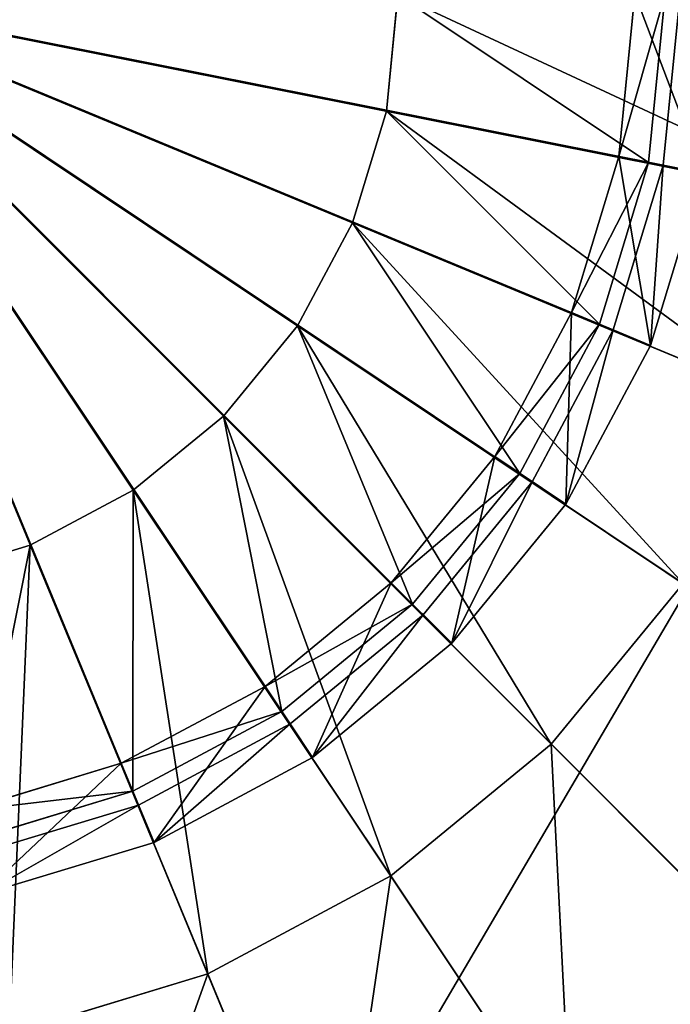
# Model space of a CAD drawing. Extents: x 0 to 35.8, y 0 to 27.5.
# Tile 164 of 256: x 18.4 to 19.8, y 16.2 to 18.4. Entities that reach past the tile are written whole.
import ezdxf

# ---------------------------------------------------------------- set-up
doc = ezdxf.new("R2010")
doc.units = 0
doc.header["$MEASUREMENT"] = 0
doc.layers.get('0').update_dxf_attribs({"color": 13, "linetype": 'CONTINUOUS'})
for name, color, linetype in [('GAS_ELEMENTS_5', 254, 'CONTINUOUS'), ('GAS_ELEMENTS_6', 250, 'CONTINUOUS'), ('RGM8058UC_-_BODY', 252, 'CONTINUOUS')]:
    doc.layers.add(name, color=color, linetype=linetype)

# ---------------------------------------------------------------- blocks, each defined once
blk = doc.blocks.new('RGM8658UC_TRADECAD_V06_DXF')
at = {"layer": 'GAS_ELEMENTS_5', "color": 0}
for p, q in [((19.0301, 15.6545, 6.0313), (17.882, 18.4261, 6.0313)), ((19.0301, 15.6545, 6.0313), (17.882, 18.4261, 6.0313)), ((19.5487, 15.9317, 6.0313), (17.882, 18.4261, 6.0313)), ((19.5487, 15.9317, 6.0313), (17.882, 18.4261, 6.0313)), ((20.0034, 16.3048, 6.0313), (17.882, 18.4261, 6.0313)), ((20.0034, 16.3048, 6.0313), (17.882, 18.4261, 6.0313)), ((20.3764, 16.7594, 6.0313), (17.882, 18.4261, 6.0313)), ((20.3764, 16.7594, 6.0313), (17.882, 18.4261, 6.0313)), ((20.6537, 17.278, 6.0313), (17.882, 18.4261, 6.0313)), ((20.6537, 17.278, 6.0313), (17.882, 18.4261, 6.0313)), ((20.8244, 17.8408, 6.0313), (17.882, 18.4261, 6.0313)), ((20.8244, 17.8408, 6.0313), (17.882, 18.4261, 6.0313)), ((19.1474, 18.1744, 6.5366), (19.1722, 18.4261, 6.5366)), ((19.1474, 18.1744, 6.5366), (19.1722, 18.4261, 6.5366)), ((19.1474, 18.1744, 6.7104), (19.1722, 18.4261, 6.7104)), ((19.1474, 18.1744, 6.7104), (19.1722, 18.4261, 6.7104)), ((19.6862, 18.4279, 7.2614), (19.6516, 18.0761, 7.2614)), ((19.6516, 18.0761, 7.0512), (19.6862, 18.4279, 7.0512)), ((19.6516, 18.0761, 7.0512), (19.6862, 18.4279, 7.0512)), ((19.6862, 18.4279, 7.2614), (19.6516, 18.0761, 7.2614)), ((19.7157, 18.0633, 6.7104), (19.7516, 18.4279, 6.7104)), ((19.7157, 18.0633, 6.7104), (19.7516, 18.4279, 6.7104)), ((19.074, 17.9324, 6.5366), (19.1474, 18.1744, 6.5366)), ((19.074, 17.9324, 6.5366), (19.1474, 18.1744, 6.5366)), ((19.074, 17.9324, 6.7104), (19.1474, 18.1744, 6.7104)), ((19.074, 17.9324, 6.7104), (19.1474, 18.1744, 6.7104)), ((19.1474, 18.1744, 6.5366), (20.1329, 17.9784, 6.5366)), ((19.1474, 18.1744, 6.5366), (20.1329, 17.9784, 6.5366)), ((19.1474, 18.1744, 6.7104), (19.1474, 18.1744, 6.5366)), ((19.1474, 18.1744, 6.7104), (19.1474, 18.1744, 6.5366)), ((19.7157, 18.0633, 6.7104), (19.1474, 18.1744, 6.7104)), ((19.7157, 18.0633, 6.7104), (19.1474, 18.1744, 6.7104)), ((19.6516, 18.0761, 7.2614), (19.549, 17.7378, 7.2614)), ((19.549, 17.7378, 7.0512), (19.6516, 18.0761, 7.0512)), ((19.549, 17.7378, 7.0512), (19.6516, 18.0761, 7.0512)), ((19.6516, 18.0761, 7.2614), (19.549, 17.7378, 7.2614)), ((19.6094, 17.7128, 6.7104), (19.7157, 18.0633, 6.7104)), ((19.6094, 17.7128, 6.7104), (19.7157, 18.0633, 6.7104)), ((19.6516, 18.0761, 7.2614), (19.8333, 18.0399, 7.2614)), ((19.6516, 18.0761, 7.2614), (19.8333, 18.0399, 7.2614)), ((19.6516, 18.0761, 7.0512), (19.7157, 18.0633, 6.7104)), ((19.6516, 18.0761, 7.0512), (19.7157, 18.0633, 6.7104)), ((19.6516, 18.0761, 7.2614), (19.6516, 18.0761, 7.0512)), ((19.6516, 18.0761, 7.2614), (19.6516, 18.0761, 7.0512)), ((18.9548, 17.7093, 6.5366), (19.074, 17.9324, 6.5366)), ((18.9548, 17.7093, 6.5366), (19.074, 17.9324, 6.5366)), ((18.9548, 17.7093, 6.7104), (19.074, 17.9324, 6.7104)), ((18.9548, 17.7093, 6.7104), (19.074, 17.9324, 6.7104)), ((19.074, 17.9324, 6.5366), (20.0023, 17.5478, 6.5366)), ((19.074, 17.9324, 6.5366), (20.0023, 17.5478, 6.5366)), ((19.074, 17.9324, 6.7104), (19.074, 17.9324, 6.5366)), ((19.074, 17.9324, 6.7104), (19.074, 17.9324, 6.5366)), ((19.6094, 17.7128, 6.7104), (19.074, 17.9324, 6.7104)), ((19.6094, 17.7128, 6.7104), (19.074, 17.9324, 6.7104)), ((19.549, 17.7378, 7.2614), (19.3823, 17.426, 7.2614)), ((19.3823, 17.426, 7.0512), (19.549, 17.7378, 7.0512)), ((19.3823, 17.426, 7.0512), (19.549, 17.7378, 7.0512)), ((19.549, 17.7378, 7.2614), (19.3823, 17.426, 7.2614)), ((19.549, 17.7378, 7.2614), (19.7201, 17.6669, 7.2614)), ((19.549, 17.7378, 7.2614), (19.7201, 17.6669, 7.2614)), ((19.549, 17.7378, 7.0512), (19.6094, 17.7128, 6.7104)), ((19.549, 17.7378, 7.0512), (19.6094, 17.7128, 6.7104)), ((19.549, 17.7378, 7.2614), (19.549, 17.7378, 7.0512)), ((19.549, 17.7378, 7.2614), (19.549, 17.7378, 7.0512)), ((18.7943, 17.5138, 6.5366), (18.9548, 17.7093, 6.5366)), ((18.7943, 17.5138, 6.5366), (18.9548, 17.7093, 6.5366)), ((18.7943, 17.5138, 6.7104), (18.9548, 17.7093, 6.7104)), ((18.7943, 17.5138, 6.7104), (18.9548, 17.7093, 6.7104)), ((18.9548, 17.7093, 6.5366), (19.7903, 17.1511, 6.5366)), ((18.9548, 17.7093, 6.5366), (19.7903, 17.1511, 6.5366)), ((18.9548, 17.7093, 6.7104), (18.9548, 17.7093, 6.5366)), ((18.9548, 17.7093, 6.7104), (18.9548, 17.7093, 6.5366)), ((19.4367, 17.3897, 6.7104), (18.9548, 17.7093, 6.7104)), ((19.4367, 17.3897, 6.7104), (18.9548, 17.7093, 6.7104)), ((19.4367, 17.3897, 6.7104), (19.6094, 17.7128, 6.7104)), ((19.4367, 17.3897, 6.7104), (19.6094, 17.7128, 6.7104)), ((18.5988, 17.3534, 6.5366), (18.7943, 17.5138, 6.5366)), ((18.5988, 17.3534, 6.5366), (18.7943, 17.5138, 6.5366)), ((18.5988, 17.3534, 6.7104), (18.7943, 17.5138, 6.7104)), ((18.5988, 17.3534, 6.7104), (18.7943, 17.5138, 6.7104)), ((18.7943, 17.5138, 6.5366), (19.5048, 16.8033, 6.5366)), ((18.7943, 17.5138, 6.5366), (19.5048, 16.8033, 6.5366)), ((18.7943, 17.5138, 6.7104), (18.7943, 17.5138, 6.5366)), ((18.7943, 17.5138, 6.7104), (18.7943, 17.5138, 6.5366)), ((19.2043, 17.1065, 6.7104), (18.7943, 17.5138, 6.7104)), ((19.2043, 17.1065, 6.7104), (18.7943, 17.5138, 6.7104)), ((19.3823, 17.426, 7.2614), (19.1581, 17.1528, 7.2614)), ((19.1581, 17.1528, 7.0512), (19.3823, 17.426, 7.0512)), ((19.1581, 17.1528, 7.0512), (19.3823, 17.426, 7.0512)), ((19.3823, 17.426, 7.2614), (19.1581, 17.1528, 7.2614)), ((19.3823, 17.426, 7.2614), (19.5363, 17.3231, 7.2614)), ((19.3823, 17.426, 7.2614), (19.5363, 17.3231, 7.2614)), ((19.3823, 17.426, 7.0512), (19.4367, 17.3897, 6.7104)), ((19.3823, 17.426, 7.0512), (19.4367, 17.3897, 6.7104)), ((19.3823, 17.426, 7.2614), (19.3823, 17.426, 7.0512)), ((19.3823, 17.426, 7.2614), (19.3823, 17.426, 7.0512)), ((19.2043, 17.1065, 6.7104), (19.4367, 17.3897, 6.7104)), ((19.2043, 17.1065, 6.7104), (19.4367, 17.3897, 6.7104)), ((18.3758, 17.2341, 6.5366), (18.5988, 17.3534, 6.5366)), ((18.3758, 17.2341, 6.5366), (18.5988, 17.3534, 6.5366)), ((18.3758, 17.2341, 6.7104), (18.5988, 17.3534, 6.7104)), ((18.3758, 17.2341, 6.7104), (18.5988, 17.3534, 6.7104)), ((18.5988, 17.3534, 6.5366), (19.1571, 16.5179, 6.5366)), ((18.5988, 17.3534, 6.5366), (19.1571, 16.5179, 6.5366)), ((18.5988, 17.3534, 6.7104), (18.5988, 17.3534, 6.5366)), ((18.5988, 17.3534, 6.7104), (18.5988, 17.3534, 6.5366)), ((18.9211, 16.8741, 6.7104), (18.5988, 17.3534, 6.7104)), ((18.9211, 16.8741, 6.7104), (18.5988, 17.3534, 6.7104)), ((18.1337, 17.1607, 6.5366), (18.3758, 17.2341, 6.5366)), ((18.1337, 17.1607, 6.5366), (18.3758, 17.2341, 6.5366)), ((18.1337, 17.1607, 6.7104), (18.3758, 17.2341, 6.7104)), ((18.1337, 17.1607, 6.7104), (18.3758, 17.2341, 6.7104)), ((18.3758, 17.2341, 6.5366), (18.7603, 16.3058, 6.5366)), ((18.3758, 17.2341, 6.5366), (18.7603, 16.3058, 6.5366)), ((18.3758, 17.2341, 6.7104), (18.3758, 17.2341, 6.5366)), ((18.3758, 17.2341, 6.7104), (18.3758, 17.2341, 6.5366)), ((18.5981, 16.7014, 6.7104), (18.3758, 17.2341, 6.7104)), ((18.5981, 16.7014, 6.7104), (18.3758, 17.2341, 6.7104)), ((19.1581, 17.1528, 7.2614), (18.8848, 16.9285, 7.2614)), ((18.8848, 16.9285, 7.0512), (19.1581, 17.1528, 7.0512)), ((18.8848, 16.9285, 7.0512), (19.1581, 17.1528, 7.0512)), ((19.1581, 17.1528, 7.2614), (18.8848, 16.9285, 7.2614)), ((19.1581, 17.1528, 7.2614), (19.2891, 17.0218, 7.2614)), ((19.1581, 17.1528, 7.2614), (19.2891, 17.0218, 7.2614)), ((19.1581, 17.1528, 7.0512), (19.2043, 17.1065, 6.7104)), ((19.1581, 17.1528, 7.0512), (19.2043, 17.1065, 6.7104)), ((19.1581, 17.1528, 7.2614), (19.1581, 17.1528, 7.0512)), ((19.1581, 17.1528, 7.2614), (19.1581, 17.1528, 7.0512)), ((19.5048, 16.8033, 6.5366), (19.7903, 17.1511, 6.5366)), ((19.5048, 16.8033, 6.5366), (19.7903, 17.1511, 6.5366)), ((18.9211, 16.8741, 6.7104), (19.2043, 17.1065, 6.7104)), ((18.9211, 16.8741, 6.7104), (19.2043, 17.1065, 6.7104)), ((18.8848, 16.9285, 7.2614), (18.573, 16.7619, 7.2614)), ((18.573, 16.7619, 7.0512), (18.8848, 16.9285, 7.0512)), ((18.573, 16.7619, 7.0512), (18.8848, 16.9285, 7.0512)), ((18.8848, 16.9285, 7.2614), (18.573, 16.7619, 7.2614)), ((18.8848, 16.9285, 7.2614), (18.9877, 16.7745, 7.2614)), ((18.8848, 16.9285, 7.2614), (18.9877, 16.7745, 7.2614)), ((18.8848, 16.9285, 7.0512), (18.9211, 16.8741, 6.7104)), ((18.8848, 16.9285, 7.0512), (18.9211, 16.8741, 6.7104)), ((18.8848, 16.9285, 7.2614), (18.8848, 16.9285, 7.0512)), ((18.8848, 16.9285, 7.2614), (18.8848, 16.9285, 7.0512)), ((18.5981, 16.7014, 6.7104), (18.9211, 16.8741, 6.7104)), ((18.5981, 16.7014, 6.7104), (18.9211, 16.8741, 6.7104)), ((19.1571, 16.5179, 6.5366), (19.5048, 16.8033, 6.5366)), ((19.1571, 16.5179, 6.5366), (19.5048, 16.8033, 6.5366)), ((19.5048, 16.8033, 6.5366), (20.0034, 16.3048, 6.0313)), ((19.5048, 16.8033, 6.5366), (20.0034, 16.3048, 6.0313)), ((18.573, 16.7619, 7.2614), (18.2348, 16.6593, 7.2614)), ((18.2348, 16.6593, 7.0512), (18.573, 16.7619, 7.0512)), ((18.2348, 16.6593, 7.0512), (18.573, 16.7619, 7.0512)), ((18.573, 16.7619, 7.2614), (18.2348, 16.6593, 7.2614)), ((18.573, 16.7619, 7.2614), (18.6439, 16.5907, 7.2614)), ((18.573, 16.7619, 7.2614), (18.6439, 16.5907, 7.2614)), ((18.573, 16.7619, 7.0512), (18.5981, 16.7014, 6.7104)), ((18.573, 16.7619, 7.0512), (18.5981, 16.7014, 6.7104)), ((18.573, 16.7619, 7.2614), (18.573, 16.7619, 7.0512)), ((18.573, 16.7619, 7.2614), (18.573, 16.7619, 7.0512)), ((18.2475, 16.5951, 6.7104), (18.5981, 16.7014, 6.7104)), ((18.2475, 16.5951, 6.7104), (18.5981, 16.7014, 6.7104)), ((18.7603, 16.3058, 6.5366), (19.1571, 16.5179, 6.5366)), ((18.7603, 16.3058, 6.5366), (19.1571, 16.5179, 6.5366)), ((19.1571, 16.5179, 6.5366), (19.5487, 15.9317, 6.0313)), ((19.1571, 16.5179, 6.5366), (19.5487, 15.9317, 6.0313)), ((18.3298, 16.1752, 6.5366), (18.7603, 16.3058, 6.5366)), ((18.3298, 16.1752, 6.5366), (18.7603, 16.3058, 6.5366)), ((18.7603, 16.3058, 6.5366), (19.0301, 15.6545, 6.0313)), ((18.7603, 16.3058, 6.5366), (19.0301, 15.6545, 6.0313))]:
    blk.add_line(p, q, dxfattribs=at)
at = {"layer": 'GAS_ELEMENTS_6', "color": 0}
for p, q in [((17.883, 18.4279, 7.4023), (18.6104, 16.6716, 7.4023)), ((17.883, 18.4279, 7.4023), (18.6104, 16.6716, 7.4023)), ((17.883, 18.4279, 7.4023), (18.9391, 16.8472, 7.4023)), ((17.883, 18.4279, 7.4023), (18.9391, 16.8472, 7.4023)), ((17.883, 18.4279, 7.4023), (19.2272, 17.0837, 7.4023)), ((17.883, 18.4279, 7.4023), (19.2272, 17.0837, 7.4023)), ((17.883, 18.4279, 7.4023), (19.4636, 17.3717, 7.4023)), ((17.883, 18.4279, 7.4023), (19.4636, 17.3717, 7.4023)), ((17.883, 18.4279, 7.4023), (19.6393, 17.7004, 7.4023)), ((17.883, 18.4279, 7.4023), (19.6393, 17.7004, 7.4023)), ((17.883, 18.4279, 7.4023), (19.7475, 18.057, 7.4023)), ((17.883, 18.4279, 7.4023), (19.7475, 18.057, 7.4023)), ((19.784, 18.4279, 7.4023), (19.7475, 18.057, 7.4023)), ((19.784, 18.4279, 7.4023), (19.7475, 18.057, 7.4023)), ((19.7475, 18.057, 7.4023), (19.6393, 17.7004, 7.4023)), ((19.7475, 18.057, 7.4023), (19.6393, 17.7004, 7.4023)), ((19.7201, 17.6669, 7.2614), (19.8333, 18.0399, 7.2614)), ((19.7201, 17.6669, 7.2614), (19.8333, 18.0399, 7.2614)), ((19.7201, 17.6669, 7.3168), (19.8333, 18.0399, 7.3168)), ((19.7201, 17.6669, 7.3168), (19.8333, 18.0399, 7.3168)), ((19.7475, 18.057, 7.4023), (19.8333, 18.0399, 7.3168)), ((19.7475, 18.057, 7.4023), (19.8333, 18.0399, 7.3168)), ((19.6393, 17.7004, 7.4023), (19.4636, 17.3717, 7.4023)), ((19.6393, 17.7004, 7.4023), (19.4636, 17.3717, 7.4023)), ((19.6393, 17.7004, 7.4023), (19.7201, 17.6669, 7.3168)), ((19.6393, 17.7004, 7.4023), (19.7201, 17.6669, 7.3168)), ((19.5363, 17.3231, 7.2614), (19.7201, 17.6669, 7.2614)), ((19.5363, 17.3231, 7.2614), (19.7201, 17.6669, 7.2614)), ((19.5363, 17.3231, 7.3168), (19.7201, 17.6669, 7.3168)), ((19.5363, 17.3231, 7.3168), (19.7201, 17.6669, 7.3168)), ((19.7201, 17.6669, 7.3168), (19.7201, 17.6669, 7.2614)), ((19.7201, 17.6669, 7.3168), (19.7201, 17.6669, 7.2614)), ((19.4636, 17.3717, 7.4023), (19.2272, 17.0837, 7.4023)), ((19.4636, 17.3717, 7.4023), (19.2272, 17.0837, 7.4023)), ((19.4636, 17.3717, 7.4023), (19.5363, 17.3231, 7.3168)), ((19.4636, 17.3717, 7.4023), (19.5363, 17.3231, 7.3168)), ((19.2891, 17.0218, 7.2614), (19.5363, 17.3231, 7.2614)), ((19.2891, 17.0218, 7.2614), (19.5363, 17.3231, 7.2614)), ((19.2891, 17.0218, 7.3168), (19.5363, 17.3231, 7.3168)), ((19.2891, 17.0218, 7.3168), (19.5363, 17.3231, 7.3168)), ((19.5363, 17.3231, 7.3168), (19.5363, 17.3231, 7.2614)), ((19.5363, 17.3231, 7.3168), (19.5363, 17.3231, 7.2614)), ((19.2272, 17.0837, 7.4023), (18.9391, 16.8472, 7.4023)), ((19.2272, 17.0837, 7.4023), (18.9391, 16.8472, 7.4023)), ((19.2272, 17.0837, 7.4023), (19.2891, 17.0218, 7.3168)), ((19.2272, 17.0837, 7.4023), (19.2891, 17.0218, 7.3168)), ((18.9877, 16.7745, 7.2614), (19.2891, 17.0218, 7.2614)), ((18.9877, 16.7745, 7.2614), (19.2891, 17.0218, 7.2614)), ((18.9877, 16.7745, 7.3168), (19.2891, 17.0218, 7.3168)), ((18.9877, 16.7745, 7.3168), (19.2891, 17.0218, 7.3168)), ((19.2891, 17.0218, 7.3168), (19.2891, 17.0218, 7.2614)), ((19.2891, 17.0218, 7.3168), (19.2891, 17.0218, 7.2614)), ((18.9391, 16.8472, 7.4023), (18.6104, 16.6716, 7.4023)), ((18.9391, 16.8472, 7.4023), (18.6104, 16.6716, 7.4023)), ((18.9391, 16.8472, 7.4023), (18.9877, 16.7745, 7.3168)), ((18.9391, 16.8472, 7.4023), (18.9877, 16.7745, 7.3168)), ((18.6439, 16.5907, 7.2614), (18.9877, 16.7745, 7.2614)), ((18.6439, 16.5907, 7.2614), (18.9877, 16.7745, 7.2614)), ((18.6439, 16.5907, 7.3168), (18.9877, 16.7745, 7.3168)), ((18.6439, 16.5907, 7.3168), (18.9877, 16.7745, 7.3168)), ((18.9877, 16.7745, 7.3168), (18.9877, 16.7745, 7.2614)), ((18.9877, 16.7745, 7.3168), (18.9877, 16.7745, 7.2614)), ((18.6104, 16.6716, 7.4023), (18.2538, 16.5634, 7.4023)), ((18.6104, 16.6716, 7.4023), (18.2538, 16.5634, 7.4023)), ((18.6104, 16.6716, 7.4023), (18.6439, 16.5907, 7.3168)), ((18.6104, 16.6716, 7.4023), (18.6439, 16.5907, 7.3168)), ((18.2709, 16.4776, 7.2614), (18.6439, 16.5907, 7.2614)), ((18.2709, 16.4776, 7.2614), (18.6439, 16.5907, 7.2614)), ((18.2709, 16.4776, 7.3168), (18.6439, 16.5907, 7.3168)), ((18.2709, 16.4776, 7.3168), (18.6439, 16.5907, 7.3168)), ((18.6439, 16.5907, 7.3168), (18.6439, 16.5907, 7.2614)), ((18.6439, 16.5907, 7.3168), (18.6439, 16.5907, 7.2614))]:
    blk.add_line(p, q, dxfattribs=at)
at = {"layer": 'GAS_ELEMENTS_5', "color": 254}
mesh = blk.add_polyface(dxfattribs=at)
corners = [(18.4673, 15.4837, 6.0313), (17.882, 18.4261, 6.0313), (17.882, 15.4261, 6.0313)]
mesh.append_faces([[corners[k] for k in face] for face in [(0, 1, 2)]], dxfattribs={"color": 254})
mesh = blk.add_polyface(dxfattribs=at)
corners = [(19.0301, 15.6545, 6.0313), (17.882, 18.4261, 6.0313), (18.4673, 15.4837, 6.0313)]
mesh.append_faces([[corners[k] for k in face] for face in [(0, 1, 2)]], dxfattribs={"color": 254})
mesh = blk.add_polyface(dxfattribs=at)
corners = [(19.5487, 15.9317, 6.0313), (17.882, 18.4261, 6.0313), (19.0301, 15.6545, 6.0313)]
mesh.append_faces([[corners[k] for k in face] for face in [(0, 1, 2)]], dxfattribs={"color": 254})
mesh = blk.add_polyface(dxfattribs=at)
corners = [(20.0034, 16.3048, 6.0313), (17.882, 18.4261, 6.0313), (19.5487, 15.9317, 6.0313)]
mesh.append_faces([[corners[k] for k in face] for face in [(0, 1, 2)]], dxfattribs={"color": 254})
mesh = blk.add_polyface(dxfattribs=at)
corners = [(20.3764, 16.7594, 6.0313), (17.882, 18.4261, 6.0313), (20.0034, 16.3048, 6.0313)]
mesh.append_faces([[corners[k] for k in face] for face in [(0, 1, 2)]], dxfattribs={"color": 254})
mesh = blk.add_polyface(dxfattribs=at)
corners = [(20.6537, 17.278, 6.0313), (17.882, 18.4261, 6.0313), (20.3764, 16.7594, 6.0313)]
mesh.append_faces([[corners[k] for k in face] for face in [(0, 1, 2)]], dxfattribs={"color": 254})
mesh = blk.add_polyface(dxfattribs=at)
corners = [(20.8244, 17.8408, 6.0313), (17.882, 18.4261, 6.0313), (20.6537, 17.278, 6.0313)]
mesh.append_faces([[corners[k] for k in face] for face in [(0, 1, 2)]], dxfattribs={"color": 254})
mesh = blk.add_polyface(dxfattribs=at)
corners = [(20.882, 18.4261, 6.0313), (17.882, 18.4261, 6.0313), (20.8244, 17.8408, 6.0313)]
mesh.append_faces([[corners[k] for k in face] for face in [(0, 1, 2)]], dxfattribs={"color": 254})
mesh = blk.add_polyface(dxfattribs=at)
corners = [(19.7157, 18.0633, 6.7104), (19.1722, 18.4261, 6.7104), (19.1474, 18.1744, 6.7104), (19.7516, 18.4279, 6.7104)]
mesh.append_faces([[corners[k] for k in face] for face in [(0, 1, 2), (1, 0, 3)]], dxfattribs={"vtx0": -1, "color": 254})
mesh = blk.add_polyface(dxfattribs=at)
corners = [(19.1722, 18.4261, 6.5366), (20.1329, 17.9784, 6.5366), (19.1474, 18.1744, 6.5366), (20.177, 18.4261, 6.5366)]
mesh.append_faces([[corners[k] for k in face] for face in [(0, 1, 2), (1, 0, 3)]], dxfattribs={"vtx0": -1, "color": 254})
mesh = blk.add_polyface(dxfattribs=at)
corners = [(19.1722, 18.4261, 6.7104), (19.1474, 18.1744, 6.5366), (19.1474, 18.1744, 6.7104), (19.1722, 18.4261, 6.5366)]
mesh.append_faces([[corners[k] for k in face] for face in [(0, 1, 2), (1, 0, 3)]], dxfattribs={"vtx0": -1, "color": 254})
mesh = blk.add_polyface(dxfattribs=at)
corners = [(19.8333, 18.0399, 7.2614), (19.6862, 18.4279, 7.2614), (19.6516, 18.0761, 7.2614), (19.8715, 18.4279, 7.2614)]
mesh.append_faces([[corners[k] for k in face] for face in [(0, 1, 2), (1, 0, 3)]], dxfattribs={"vtx0": -1, "color": 254})
mesh = blk.add_polyface(dxfattribs=at)
corners = [(19.6516, 18.0761, 7.0512), (19.7516, 18.4279, 6.7104), (19.7157, 18.0633, 6.7104), (19.6862, 18.4279, 7.0512)]
mesh.append_faces([[corners[k] for k in face] for face in [(0, 1, 2), (1, 0, 3)]], dxfattribs={"vtx0": -1, "color": 254})
mesh = blk.add_polyface(dxfattribs=at)
corners = [(19.6862, 18.4279, 7.2614), (19.6516, 18.0761, 7.0512), (19.6516, 18.0761, 7.2614), (19.6862, 18.4279, 7.0512)]
mesh.append_faces([[corners[k] for k in face] for face in [(0, 1, 2), (1, 0, 3)]], dxfattribs={"vtx0": -1, "color": 254})
mesh = blk.add_polyface(dxfattribs=at)
corners = [(19.1474, 18.1744, 6.5366), (20.0023, 17.5478, 6.5366), (19.074, 17.9324, 6.5366), (20.1329, 17.9784, 6.5366)]
mesh.append_faces([[corners[k] for k in face] for face in [(0, 1, 2), (1, 0, 3)]], dxfattribs={"vtx0": -1, "color": 254})
mesh = blk.add_polyface(dxfattribs=at)
corners = [(19.1474, 18.1744, 6.7104), (19.074, 17.9324, 6.5366), (19.074, 17.9324, 6.7104), (19.1474, 18.1744, 6.5366)]
mesh.append_faces([[corners[k] for k in face] for face in [(0, 1, 2), (1, 0, 3)]], dxfattribs={"vtx0": -1, "color": 254})
mesh = blk.add_polyface(dxfattribs=at)
corners = [(19.6094, 17.7128, 6.7104), (19.1474, 18.1744, 6.7104), (19.074, 17.9324, 6.7104), (19.7157, 18.0633, 6.7104)]
mesh.append_faces([[corners[k] for k in face] for face in [(0, 1, 2), (1, 0, 3)]], dxfattribs={"vtx0": -1, "color": 254})
mesh = blk.add_polyface(dxfattribs=at)
corners = [(19.7201, 17.6669, 7.2614), (19.6516, 18.0761, 7.2614), (19.549, 17.7378, 7.2614), (19.8333, 18.0399, 7.2614)]
mesh.append_faces([[corners[k] for k in face] for face in [(0, 1, 2), (1, 0, 3)]], dxfattribs={"vtx0": -1, "color": 254})
mesh = blk.add_polyface(dxfattribs=at)
corners = [(19.549, 17.7378, 7.0512), (19.7157, 18.0633, 6.7104), (19.6094, 17.7128, 6.7104), (19.6516, 18.0761, 7.0512)]
mesh.append_faces([[corners[k] for k in face] for face in [(0, 1, 2), (1, 0, 3)]], dxfattribs={"vtx0": -1, "color": 254})
mesh = blk.add_polyface(dxfattribs=at)
corners = [(19.6516, 18.0761, 7.2614), (19.549, 17.7378, 7.0512), (19.549, 17.7378, 7.2614), (19.6516, 18.0761, 7.0512)]
mesh.append_faces([[corners[k] for k in face] for face in [(0, 1, 2), (1, 0, 3)]], dxfattribs={"vtx0": -1, "color": 254})
mesh = blk.add_polyface(dxfattribs=at)
corners = [(19.074, 17.9324, 6.5366), (19.7903, 17.1511, 6.5366), (18.9548, 17.7093, 6.5366), (20.0023, 17.5478, 6.5366)]
mesh.append_faces([[corners[k] for k in face] for face in [(0, 1, 2), (1, 0, 3)]], dxfattribs={"vtx0": -1, "color": 254})
mesh = blk.add_polyface(dxfattribs=at)
corners = [(19.074, 17.9324, 6.7104), (18.9548, 17.7093, 6.5366), (18.9548, 17.7093, 6.7104), (19.074, 17.9324, 6.5366)]
mesh.append_faces([[corners[k] for k in face] for face in [(0, 1, 2), (1, 0, 3)]], dxfattribs={"vtx0": -1, "color": 254})
mesh = blk.add_polyface(dxfattribs=at)
corners = [(19.4367, 17.3897, 6.7104), (19.074, 17.9324, 6.7104), (18.9548, 17.7093, 6.7104), (19.6094, 17.7128, 6.7104)]
mesh.append_faces([[corners[k] for k in face] for face in [(0, 1, 2), (1, 0, 3)]], dxfattribs={"vtx0": -1, "color": 254})
mesh = blk.add_polyface(dxfattribs=at)
corners = [(19.5363, 17.3231, 7.2614), (19.549, 17.7378, 7.2614), (19.3823, 17.426, 7.2614), (19.7201, 17.6669, 7.2614)]
mesh.append_faces([[corners[k] for k in face] for face in [(0, 1, 2), (1, 0, 3)]], dxfattribs={"vtx0": -1, "color": 254})
mesh = blk.add_polyface(dxfattribs=at)
corners = [(19.3823, 17.426, 7.0512), (19.6094, 17.7128, 6.7104), (19.4367, 17.3897, 6.7104), (19.549, 17.7378, 7.0512)]
mesh.append_faces([[corners[k] for k in face] for face in [(0, 1, 2), (1, 0, 3)]], dxfattribs={"vtx0": -1, "color": 254})
mesh = blk.add_polyface(dxfattribs=at)
corners = [(19.549, 17.7378, 7.2614), (19.3823, 17.426, 7.0512), (19.3823, 17.426, 7.2614), (19.549, 17.7378, 7.0512)]
mesh.append_faces([[corners[k] for k in face] for face in [(0, 1, 2), (1, 0, 3)]], dxfattribs={"vtx0": -1, "color": 254})
mesh = blk.add_polyface(dxfattribs=at)
corners = [(18.9548, 17.7093, 6.5366), (19.5048, 16.8033, 6.5366), (18.7943, 17.5138, 6.5366), (19.7903, 17.1511, 6.5366)]
mesh.append_faces([[corners[k] for k in face] for face in [(0, 1, 2), (1, 0, 3)]], dxfattribs={"vtx0": -1, "color": 254})
mesh = blk.add_polyface(dxfattribs=at)
corners = [(18.9548, 17.7093, 6.7104), (18.7943, 17.5138, 6.5366), (18.7943, 17.5138, 6.7104), (18.9548, 17.7093, 6.5366)]
mesh.append_faces([[corners[k] for k in face] for face in [(0, 1, 2), (1, 0, 3)]], dxfattribs={"vtx0": -1, "color": 254})
mesh = blk.add_polyface(dxfattribs=at)
corners = [(19.2043, 17.1065, 6.7104), (18.9548, 17.7093, 6.7104), (18.7943, 17.5138, 6.7104), (19.4367, 17.3897, 6.7104)]
mesh.append_faces([[corners[k] for k in face] for face in [(0, 1, 2), (1, 0, 3)]], dxfattribs={"vtx0": -1, "color": 254})
mesh = blk.add_polyface(dxfattribs=at)
corners = [(18.7943, 17.5138, 6.5366), (19.1571, 16.5179, 6.5366), (18.5988, 17.3534, 6.5366), (19.5048, 16.8033, 6.5366)]
mesh.append_faces([[corners[k] for k in face] for face in [(0, 1, 2), (1, 0, 3)]], dxfattribs={"vtx0": -1, "color": 254})
mesh = blk.add_polyface(dxfattribs=at)
corners = [(18.5988, 17.3534, 6.7104), (18.7943, 17.5138, 6.5366), (18.5988, 17.3534, 6.5366), (18.7943, 17.5138, 6.7104)]
mesh.append_faces([[corners[k] for k in face] for face in [(0, 1, 2), (1, 0, 3)]], dxfattribs={"vtx0": -1, "color": 254})
mesh = blk.add_polyface(dxfattribs=at)
corners = [(18.9211, 16.8741, 6.7104), (18.7943, 17.5138, 6.7104), (18.5988, 17.3534, 6.7104), (19.2043, 17.1065, 6.7104)]
mesh.append_faces([[corners[k] for k in face] for face in [(0, 1, 2), (1, 0, 3)]], dxfattribs={"vtx0": -1, "color": 254})
mesh = blk.add_polyface(dxfattribs=at)
corners = [(19.2891, 17.0218, 7.2614), (19.3823, 17.426, 7.2614), (19.1581, 17.1528, 7.2614), (19.5363, 17.3231, 7.2614)]
mesh.append_faces([[corners[k] for k in face] for face in [(0, 1, 2), (1, 0, 3)]], dxfattribs={"vtx0": -1, "color": 254})
mesh = blk.add_polyface(dxfattribs=at)
corners = [(19.1581, 17.1528, 7.0512), (19.4367, 17.3897, 6.7104), (19.2043, 17.1065, 6.7104), (19.3823, 17.426, 7.0512)]
mesh.append_faces([[corners[k] for k in face] for face in [(0, 1, 2), (1, 0, 3)]], dxfattribs={"vtx0": -1, "color": 254})
mesh = blk.add_polyface(dxfattribs=at)
corners = [(19.3823, 17.426, 7.2614), (19.1581, 17.1528, 7.0512), (19.1581, 17.1528, 7.2614), (19.3823, 17.426, 7.0512)]
mesh.append_faces([[corners[k] for k in face] for face in [(0, 1, 2), (1, 0, 3)]], dxfattribs={"vtx0": -1, "color": 254})
mesh = blk.add_polyface(dxfattribs=at)
corners = [(18.5988, 17.3534, 6.5366), (18.7603, 16.3058, 6.5366), (18.3758, 17.2341, 6.5366), (19.1571, 16.5179, 6.5366)]
mesh.append_faces([[corners[k] for k in face] for face in [(0, 1, 2), (1, 0, 3)]], dxfattribs={"vtx0": -1, "color": 254})
mesh = blk.add_polyface(dxfattribs=at)
corners = [(18.3758, 17.2341, 6.7104), (18.5988, 17.3534, 6.5366), (18.3758, 17.2341, 6.5366), (18.5988, 17.3534, 6.7104)]
mesh.append_faces([[corners[k] for k in face] for face in [(0, 1, 2), (1, 0, 3)]], dxfattribs={"vtx0": -1, "color": 254})
mesh = blk.add_polyface(dxfattribs=at)
corners = [(18.5981, 16.7014, 6.7104), (18.5988, 17.3534, 6.7104), (18.3758, 17.2341, 6.7104), (18.9211, 16.8741, 6.7104)]
mesh.append_faces([[corners[k] for k in face] for face in [(0, 1, 2), (1, 0, 3)]], dxfattribs={"vtx0": -1, "color": 254})
mesh = blk.add_polyface(dxfattribs=at)
corners = [(18.3758, 17.2341, 6.5366), (18.3298, 16.1752, 6.5366), (18.1337, 17.1607, 6.5366), (18.7603, 16.3058, 6.5366)]
mesh.append_faces([[corners[k] for k in face] for face in [(0, 1, 2), (1, 0, 3)]], dxfattribs={"vtx0": -1, "color": 254})
mesh = blk.add_polyface(dxfattribs=at)
corners = [(18.1337, 17.1607, 6.7104), (18.3758, 17.2341, 6.5366), (18.1337, 17.1607, 6.5366), (18.3758, 17.2341, 6.7104)]
mesh.append_faces([[corners[k] for k in face] for face in [(0, 1, 2), (1, 0, 3)]], dxfattribs={"vtx0": -1, "color": 254})
mesh = blk.add_polyface(dxfattribs=at)
corners = [(18.2475, 16.5951, 6.7104), (18.3758, 17.2341, 6.7104), (18.1337, 17.1607, 6.7104), (18.5981, 16.7014, 6.7104)]
mesh.append_faces([[corners[k] for k in face] for face in [(0, 1, 2), (1, 0, 3)]], dxfattribs={"vtx0": -1, "color": 254})
mesh = blk.add_polyface(dxfattribs=at)
corners = [(18.9877, 16.7745, 7.2614), (19.1581, 17.1528, 7.2614), (18.8848, 16.9285, 7.2614), (19.2891, 17.0218, 7.2614)]
mesh.append_faces([[corners[k] for k in face] for face in [(0, 1, 2), (1, 0, 3)]], dxfattribs={"vtx0": -1, "color": 254})
mesh = blk.add_polyface(dxfattribs=at)
corners = [(18.8848, 16.9285, 7.0512), (19.2043, 17.1065, 6.7104), (18.9211, 16.8741, 6.7104), (19.1581, 17.1528, 7.0512)]
mesh.append_faces([[corners[k] for k in face] for face in [(0, 1, 2), (1, 0, 3)]], dxfattribs={"vtx0": -1, "color": 254})
mesh = blk.add_polyface(dxfattribs=at)
corners = [(18.8848, 16.9285, 7.2614), (19.1581, 17.1528, 7.0512), (18.8848, 16.9285, 7.0512), (19.1581, 17.1528, 7.2614)]
mesh.append_faces([[corners[k] for k in face] for face in [(0, 1, 2), (1, 0, 3)]], dxfattribs={"vtx0": -1, "color": 254})
mesh = blk.add_polyface(dxfattribs=at)
corners = [(19.7903, 17.1511, 6.5366), (20.0034, 16.3048, 6.0313), (19.5048, 16.8033, 6.5366), (20.3764, 16.7594, 6.0313)]
mesh.append_faces([[corners[k] for k in face] for face in [(0, 1, 2), (1, 0, 3)]], dxfattribs={"vtx0": -1, "color": 254})
mesh = blk.add_polyface(dxfattribs=at)
corners = [(18.6439, 16.5907, 7.2614), (18.8848, 16.9285, 7.2614), (18.573, 16.7619, 7.2614), (18.9877, 16.7745, 7.2614)]
mesh.append_faces([[corners[k] for k in face] for face in [(0, 1, 2), (1, 0, 3)]], dxfattribs={"vtx0": -1, "color": 254})
mesh = blk.add_polyface(dxfattribs=at)
corners = [(18.573, 16.7619, 7.0512), (18.9211, 16.8741, 6.7104), (18.5981, 16.7014, 6.7104), (18.8848, 16.9285, 7.0512)]
mesh.append_faces([[corners[k] for k in face] for face in [(0, 1, 2), (1, 0, 3)]], dxfattribs={"vtx0": -1, "color": 254})
mesh = blk.add_polyface(dxfattribs=at)
corners = [(18.573, 16.7619, 7.2614), (18.8848, 16.9285, 7.0512), (18.573, 16.7619, 7.0512), (18.8848, 16.9285, 7.2614)]
mesh.append_faces([[corners[k] for k in face] for face in [(0, 1, 2), (1, 0, 3)]], dxfattribs={"vtx0": -1, "color": 254})
mesh = blk.add_polyface(dxfattribs=at)
corners = [(19.5048, 16.8033, 6.5366), (19.5487, 15.9317, 6.0313), (19.1571, 16.5179, 6.5366), (20.0034, 16.3048, 6.0313)]
mesh.append_faces([[corners[k] for k in face] for face in [(0, 1, 2), (1, 0, 3)]], dxfattribs={"vtx0": -1, "color": 254})
mesh = blk.add_polyface(dxfattribs=at)
corners = [(18.2709, 16.4776, 7.2614), (18.573, 16.7619, 7.2614), (18.2348, 16.6593, 7.2614), (18.6439, 16.5907, 7.2614)]
mesh.append_faces([[corners[k] for k in face] for face in [(0, 1, 2), (1, 0, 3)]], dxfattribs={"vtx0": -1, "color": 254})
mesh = blk.add_polyface(dxfattribs=at)
corners = [(18.2348, 16.6593, 7.0512), (18.5981, 16.7014, 6.7104), (18.2475, 16.5951, 6.7104), (18.573, 16.7619, 7.0512)]
mesh.append_faces([[corners[k] for k in face] for face in [(0, 1, 2), (1, 0, 3)]], dxfattribs={"vtx0": -1, "color": 254})
mesh = blk.add_polyface(dxfattribs=at)
corners = [(18.2348, 16.6593, 7.2614), (18.573, 16.7619, 7.0512), (18.2348, 16.6593, 7.0512), (18.573, 16.7619, 7.2614)]
mesh.append_faces([[corners[k] for k in face] for face in [(0, 1, 2), (1, 0, 3)]], dxfattribs={"vtx0": -1, "color": 254})
mesh = blk.add_polyface(dxfattribs=at)
corners = [(19.1571, 16.5179, 6.5366), (19.0301, 15.6545, 6.0313), (18.7603, 16.3058, 6.5366), (19.5487, 15.9317, 6.0313)]
mesh.append_faces([[corners[k] for k in face] for face in [(0, 1, 2), (1, 0, 3)]], dxfattribs={"vtx0": -1, "color": 254})
mesh = blk.add_polyface(dxfattribs=at)
corners = [(18.7603, 16.3058, 6.5366), (18.4673, 15.4837, 6.0313), (18.3298, 16.1752, 6.5366), (19.0301, 15.6545, 6.0313)]
mesh.append_faces([[corners[k] for k in face] for face in [(0, 1, 2), (1, 0, 3)]], dxfattribs={"vtx0": -1, "color": 254})
at = {"layer": 'GAS_ELEMENTS_6', "color": 250}
mesh = blk.add_polyface(dxfattribs=at)
corners = [(18.6104, 16.6716, 7.4023), (18.2538, 16.5634, 7.4023), (17.883, 18.4279, 7.4023)]
mesh.append_faces([[corners[k] for k in face] for face in [(0, 1, 2)]], dxfattribs={"color": 250})
mesh = blk.add_polyface(dxfattribs=at)
corners = [(18.9391, 16.8472, 7.4023), (18.6104, 16.6716, 7.4023), (17.883, 18.4279, 7.4023)]
mesh.append_faces([[corners[k] for k in face] for face in [(0, 1, 2)]], dxfattribs={"color": 250})
mesh = blk.add_polyface(dxfattribs=at)
corners = [(19.2272, 17.0837, 7.4023), (18.9391, 16.8472, 7.4023), (17.883, 18.4279, 7.4023)]
mesh.append_faces([[corners[k] for k in face] for face in [(0, 1, 2)]], dxfattribs={"color": 250})
mesh = blk.add_polyface(dxfattribs=at)
corners = [(19.4636, 17.3717, 7.4023), (19.2272, 17.0837, 7.4023), (17.883, 18.4279, 7.4023)]
mesh.append_faces([[corners[k] for k in face] for face in [(0, 1, 2)]], dxfattribs={"color": 250})
mesh = blk.add_polyface(dxfattribs=at)
corners = [(19.6393, 17.7004, 7.4023), (19.4636, 17.3717, 7.4023), (17.883, 18.4279, 7.4023)]
mesh.append_faces([[corners[k] for k in face] for face in [(0, 1, 2)]], dxfattribs={"color": 250})
mesh = blk.add_polyface(dxfattribs=at)
corners = [(19.7475, 18.057, 7.4023), (19.6393, 17.7004, 7.4023), (17.883, 18.4279, 7.4023)]
mesh.append_faces([[corners[k] for k in face] for face in [(0, 1, 2)]], dxfattribs={"color": 250})
mesh = blk.add_polyface(dxfattribs=at)
corners = [(19.784, 18.4279, 7.4023), (19.7475, 18.057, 7.4023), (17.883, 18.4279, 7.4023)]
mesh.append_faces([[corners[k] for k in face] for face in [(0, 1, 2)]], dxfattribs={"color": 250})
mesh = blk.add_polyface(dxfattribs=at)
corners = [(19.784, 18.4279, 7.4023), (19.8333, 18.0399, 7.3168), (19.7475, 18.057, 7.4023), (19.8715, 18.4279, 7.3168)]
mesh.append_faces([[corners[k] for k in face] for face in [(0, 1, 2), (1, 0, 3)]], dxfattribs={"vtx0": -1, "color": 250})
mesh = blk.add_polyface(dxfattribs=at)
corners = [(19.7475, 18.057, 7.4023), (19.7201, 17.6669, 7.3168), (19.6393, 17.7004, 7.4023), (19.8333, 18.0399, 7.3168)]
mesh.append_faces([[corners[k] for k in face] for face in [(0, 1, 2), (1, 0, 3)]], dxfattribs={"vtx0": -1, "color": 250})
mesh = blk.add_polyface(dxfattribs=at)
corners = [(19.8333, 18.0399, 7.3168), (19.7201, 17.6669, 7.2614), (19.7201, 17.6669, 7.3168), (19.8333, 18.0399, 7.2614)]
mesh.append_faces([[corners[k] for k in face] for face in [(0, 1, 2), (1, 0, 3)]], dxfattribs={"vtx0": -1, "color": 250})
mesh = blk.add_polyface(dxfattribs=at)
corners = [(19.6393, 17.7004, 7.4023), (19.5363, 17.3231, 7.3168), (19.4636, 17.3717, 7.4023), (19.7201, 17.6669, 7.3168)]
mesh.append_faces([[corners[k] for k in face] for face in [(0, 1, 2), (1, 0, 3)]], dxfattribs={"vtx0": -1, "color": 250})
mesh = blk.add_polyface(dxfattribs=at)
corners = [(19.7201, 17.6669, 7.3168), (19.5363, 17.3231, 7.2614), (19.5363, 17.3231, 7.3168), (19.7201, 17.6669, 7.2614)]
mesh.append_faces([[corners[k] for k in face] for face in [(0, 1, 2), (1, 0, 3)]], dxfattribs={"vtx0": -1, "color": 250})
mesh = blk.add_polyface(dxfattribs=at)
corners = [(19.4636, 17.3717, 7.4023), (19.2891, 17.0218, 7.3168), (19.2272, 17.0837, 7.4023), (19.5363, 17.3231, 7.3168)]
mesh.append_faces([[corners[k] for k in face] for face in [(0, 1, 2), (1, 0, 3)]], dxfattribs={"vtx0": -1, "color": 250})
mesh = blk.add_polyface(dxfattribs=at)
corners = [(19.5363, 17.3231, 7.3168), (19.2891, 17.0218, 7.2614), (19.2891, 17.0218, 7.3168), (19.5363, 17.3231, 7.2614)]
mesh.append_faces([[corners[k] for k in face] for face in [(0, 1, 2), (1, 0, 3)]], dxfattribs={"vtx0": -1, "color": 250})
mesh = blk.add_polyface(dxfattribs=at)
corners = [(19.2272, 17.0837, 7.4023), (18.9877, 16.7745, 7.3168), (18.9391, 16.8472, 7.4023), (19.2891, 17.0218, 7.3168)]
mesh.append_faces([[corners[k] for k in face] for face in [(0, 1, 2), (1, 0, 3)]], dxfattribs={"vtx0": -1, "color": 250})
mesh = blk.add_polyface(dxfattribs=at)
corners = [(18.9877, 16.7745, 7.3168), (19.2891, 17.0218, 7.2614), (18.9877, 16.7745, 7.2614), (19.2891, 17.0218, 7.3168)]
mesh.append_faces([[corners[k] for k in face] for face in [(0, 1, 2), (1, 0, 3)]], dxfattribs={"vtx0": -1, "color": 250})
mesh = blk.add_polyface(dxfattribs=at)
corners = [(18.9391, 16.8472, 7.4023), (18.6439, 16.5907, 7.3168), (18.6104, 16.6716, 7.4023), (18.9877, 16.7745, 7.3168)]
mesh.append_faces([[corners[k] for k in face] for face in [(0, 1, 2), (1, 0, 3)]], dxfattribs={"vtx0": -1, "color": 250})
mesh = blk.add_polyface(dxfattribs=at)
corners = [(18.6439, 16.5907, 7.3168), (18.9877, 16.7745, 7.2614), (18.6439, 16.5907, 7.2614), (18.9877, 16.7745, 7.3168)]
mesh.append_faces([[corners[k] for k in face] for face in [(0, 1, 2), (1, 0, 3)]], dxfattribs={"vtx0": -1, "color": 250})
mesh = blk.add_polyface(dxfattribs=at)
corners = [(18.6104, 16.6716, 7.4023), (18.2709, 16.4776, 7.3168), (18.2538, 16.5634, 7.4023), (18.6439, 16.5907, 7.3168)]
mesh.append_faces([[corners[k] for k in face] for face in [(0, 1, 2), (1, 0, 3)]], dxfattribs={"vtx0": -1, "color": 250})
mesh = blk.add_polyface(dxfattribs=at)
corners = [(18.2709, 16.4776, 7.3168), (18.6439, 16.5907, 7.2614), (18.2709, 16.4776, 7.2614), (18.6439, 16.5907, 7.3168)]
mesh.append_faces([[corners[k] for k in face] for face in [(0, 1, 2), (1, 0, 3)]], dxfattribs={"vtx0": -1, "color": 250})
at = {"layer": 'RGM8058UC_-_BODY', "color": 252}
mesh = blk.add_polyface(dxfattribs=at)
corners = [(23.5753, 3.6756), (12.2007, 24.0972), (12.2007, 3.6756), (23.5753, 24.0972)]
mesh.append_faces([[corners[k] for k in face] for face in [(0, 1, 2), (1, 0, 3)]], dxfattribs={"vtx0": -1, "color": 252})
mesh = blk.add_polyface(dxfattribs=at)
corners = [(23.3003, 23.0972, 6.032), (12.4757, 4.6756, 6.032), (12.4757, 23.0972, 6.032), (23.3003, 4.6756, 6.032)]
mesh.append_faces([[corners[k] for k in face] for face in [(0, 1, 2), (1, 0, 3)]], dxfattribs={"vtx0": -1, "color": 252})

msp = doc.modelspace()

# ---------------------------------------------------------------- block references
at = {"color": 0}
msp.add_blockref('RGM8658UC_TRADECAD_V06_DXF', (0, 0), dxfattribs=at)

doc.saveas('drawing.dxf')
